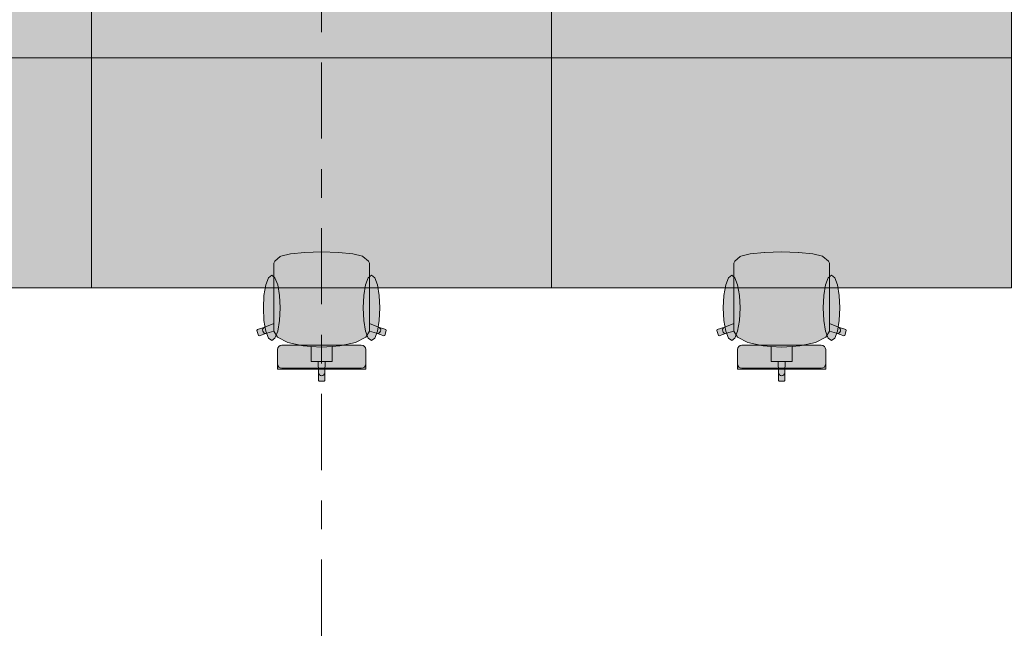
# Model space of a CAD drawing. Header units: metres. Extents: x -3.6 to 84.5, y -11 to 16.8.
# Tile 173 of 256: x 31.9 to 35.3, y 0.9 to 3.1. Entities that reach past the tile are written whole.
import ezdxf

# ---------------------------------------------------------------- set-up
doc = ezdxf.new("R2010")
doc.units = ezdxf.units.M
doc.header["$MEASUREMENT"] = 0
doc.linetypes.add('Strichlinie doppelt', pattern=[0.546806, 0.264583, -0.105833, 0.070556, -0.105833])
doc.layers.add('451 - Universal.Achsen Raster', color=7, linetype='Continuous')
doc.layers.add('701 - Einrichtung.Möbel', color=7, linetype='Continuous')

msp = doc.modelspace()

# ---------------------------------------------------------------- hatches: boundary and pattern name
at = {"layer": '701 - Einrichtung.Möbel', "linetype": 'Continuous', "lineweight": 0, "true_color": 0x3a3a3a}
for points in [[(30.53, 2.95), (32.13, 2.95), (32.13, 3.75), (30.53, 3.75)], [(32.13, 2.95), (33.73, 2.95), (33.73, 3.75), (32.13, 3.75)], [(33.73, 2.95), (35.33, 2.95), (35.33, 3.75), (33.73, 3.75)], [(30.53, 2.95), (30.53, 2.15), (32.13, 2.15), (32.13, 2.95)], [(32.13, 2.95), (32.13, 2.15), (33.73, 2.15), (33.73, 2.95)], [(33.73, 2.95), (33.73, 2.15), (35.33, 2.15), (35.33, 2.95)], [(32.7636, 2.1849), (32.7636, 2.0254), (32.7321, 2.0134), (32.7064, 2.0047), (32.705, 2.0018), (32.7104, 1.9845), (32.7132, 1.983), (32.7389, 1.9917), (32.7637, 1.9991), (32.7763, 1.9778), (32.8123, 1.9597), (32.8663, 1.9476), (32.8935, 1.9458), (32.8935, 1.9163), (32.8935, 1.8934), (32.9177, 1.8934), (32.919, 1.8554), (32.919, 1.8273), (32.9212, 1.825), (32.93, 1.825), (32.93, 2.275), (32.8719, 2.2731), (32.8711, 2.273), (32.8212, 2.2676), (32.7879, 2.2594), (32.7863, 2.2587), (32.7669, 2.2426), (32.7636, 2.236), (32.7636, 2.2124)], [(33.0964, 2.1849), (33.0964, 2.2124), (33.0964, 2.236), (33.0931, 2.2426), (33.0737, 2.2587), (33.0721, 2.2594), (33.0388, 2.2676), (32.9889, 2.273), (32.9881, 2.2731), (32.93, 2.275), (32.93, 1.825), (32.9388, 1.825), (32.941, 1.8273), (32.941, 1.8554), (32.9423, 1.8934), (32.9665, 1.8934), (32.9665, 1.9163), (32.9665, 1.9458), (32.9937, 1.9476), (33.0477, 1.9597), (33.0837, 1.9778), (33.0963, 1.9991), (33.1211, 1.9917), (33.1468, 1.983), (33.1496, 1.9845), (33.155, 2.0018), (33.1536, 2.0047), (33.1279, 2.0134), (33.0964, 2.0254)], [(34.3636, 2.1849), (34.3636, 2.0254), (34.3321, 2.0134), (34.3064, 2.0047), (34.305, 2.0018), (34.3104, 1.9845), (34.3132, 1.983), (34.3389, 1.9917), (34.3637, 1.9991), (34.3763, 1.9778), (34.4123, 1.9597), (34.4663, 1.9476), (34.4935, 1.9458), (34.4935, 1.9163), (34.4935, 1.8934), (34.5177, 1.8934), (34.519, 1.8554), (34.519, 1.8273), (34.5212, 1.825), (34.53, 1.825), (34.53, 2.275), (34.4719, 2.2731), (34.4711, 2.273), (34.4212, 2.2676), (34.3879, 2.2594), (34.3863, 2.2587), (34.3669, 2.2426), (34.3636, 2.236), (34.3636, 2.2124)], [(34.6964, 2.1849), (34.6964, 2.2124), (34.6964, 2.236), (34.6931, 2.2426), (34.6737, 2.2587), (34.6721, 2.2594), (34.6388, 2.2676), (34.5889, 2.273), (34.5881, 2.2731), (34.53, 2.275), (34.53, 1.825), (34.5388, 1.825), (34.541, 1.8273), (34.541, 1.8554), (34.5423, 1.8934), (34.5665, 1.8934), (34.5665, 1.9163), (34.5665, 1.9458), (34.5937, 1.9476), (34.6477, 1.9597), (34.6837, 1.9778), (34.6963, 1.9991), (34.7211, 1.9917), (34.7468, 1.983), (34.7496, 1.9845), (34.755, 2.0018), (34.7536, 2.0047), (34.7279, 2.0134), (34.6964, 2.0254)], [(32.7273, 2.0798), (32.7295, 2.0363), (32.7359, 1.9994), (32.7453, 1.9748), (32.7565, 1.9661), (32.7677, 1.9748), (32.7772, 1.9994), (32.7835, 2.0363), (32.7857, 2.0798), (32.7835, 2.1233), (32.7772, 2.1601), (32.7677, 2.1848), (32.7565, 2.1934), (32.7453, 2.1848), (32.7359, 2.1601), (32.7295, 2.1233)], [(33.1327, 2.0798), (33.1305, 2.1233), (33.1241, 2.1601), (33.1147, 2.1848), (33.1035, 2.1934), (33.0923, 2.1848), (33.0828, 2.1601), (33.0765, 2.1233), (33.0743, 2.0798), (33.0765, 2.0363), (33.0828, 1.9994), (33.0923, 1.9748), (33.1035, 1.9661), (33.1147, 1.9748), (33.1241, 1.9994), (33.1305, 2.0363)], [(34.3273, 2.0798), (34.3295, 2.0363), (34.3359, 1.9994), (34.3453, 1.9748), (34.3565, 1.9661), (34.3677, 1.9748), (34.3772, 1.9994), (34.3835, 2.0363), (34.3857, 2.0798), (34.3835, 2.1233), (34.3772, 2.1601), (34.3677, 2.1848), (34.3565, 2.1934), (34.3453, 2.1848), (34.3359, 2.1601), (34.3295, 2.1233)], [(34.7327, 2.0798), (34.7305, 2.1233), (34.7241, 2.1601), (34.7147, 2.1848), (34.7035, 2.1934), (34.6923, 2.1848), (34.6828, 2.1601), (34.6765, 2.1233), (34.6743, 2.0798), (34.6765, 2.0363), (34.6828, 1.9994), (34.6923, 1.9748), (34.7035, 1.9661), (34.7147, 1.9748), (34.7241, 1.9994), (34.7305, 2.0363)], [(32.792, 1.9501), (32.7861, 1.949), (32.7811, 1.9457), (32.7778, 1.9407), (32.7766, 1.9349), (32.7766, 1.9315), (32.7766, 1.9233), (32.7766, 1.8987), (32.7766, 1.8886), (32.7766, 1.8851), (32.7766, 1.8773), (32.7766, 1.8739), (32.7766, 1.8665), (32.93, 1.8665), (32.93, 1.9501)], [(33.068, 1.9501), (32.93, 1.9501), (32.93, 1.8665), (33.0834, 1.8665), (33.0834, 1.8739), (33.0834, 1.8773), (33.0834, 1.8851), (33.0834, 1.8886), (33.0834, 1.8987), (33.0834, 1.9233), (33.0834, 1.9315), (33.0834, 1.9349), (33.0822, 1.9407), (33.0789, 1.9457), (33.0739, 1.949)], [(34.392, 1.9501), (34.3861, 1.949), (34.3811, 1.9457), (34.3778, 1.9407), (34.3766, 1.9349), (34.3766, 1.9315), (34.3766, 1.9233), (34.3766, 1.8987), (34.3766, 1.8886), (34.3766, 1.8851), (34.3766, 1.8773), (34.3766, 1.8739), (34.3766, 1.8665), (34.53, 1.8665), (34.53, 1.9501)], [(34.668, 1.9501), (34.53, 1.9501), (34.53, 1.8665), (34.6834, 1.8665), (34.6834, 1.8739), (34.6834, 1.8773), (34.6834, 1.8851), (34.6834, 1.8886), (34.6834, 1.8987), (34.6834, 1.9233), (34.6834, 1.9315), (34.6834, 1.9349), (34.6822, 1.9407), (34.6789, 1.9457), (34.6739, 1.949)]]:
    msp.add_hatch(color=250, dxfattribs=at).paths.add_polyline_path(points)

# ---------------------------------------------------------------- linework, layer by layer
at = {"layer": '451 - Universal.Achsen Raster', "color": 160, "linetype": 'Strichlinie doppelt', "lineweight": 9, "true_color": 0x3232ff}
msp.add_line((32.93, -10.585), (32.93, 16.355), dxfattribs=at)
at = {"layer": '701 - Einrichtung.Möbel', "color": 7, "linetype": 'Continuous', "lineweight": 5, "true_color": 0xebebeb}
for p, q in [((32.8212, 2.2676), (32.7879, 2.2594)), ((32.8711, 2.273), (32.8212, 2.2676)), ((32.8719, 2.2731), (32.8711, 2.273)), ((32.93, 2.275), (32.8719, 2.2731)), ((32.93, 2.275), (32.9881, 2.2731)), ((32.9881, 2.2731), (32.9889, 2.273)), ((32.9889, 2.273), (33.0388, 2.2676)), ((33.0388, 2.2676), (33.0721, 2.2594)), ((34.4212, 2.2676), (34.3879, 2.2594)), ((34.4711, 2.273), (34.4212, 2.2676)), ((34.4719, 2.2731), (34.4711, 2.273)), ((34.53, 2.275), (34.4719, 2.2731)), ((34.53, 2.275), (34.5881, 2.2731)), ((34.5881, 2.2731), (34.5889, 2.273)), ((34.5889, 2.273), (34.6388, 2.2676)), ((34.6388, 2.2676), (34.6721, 2.2594)), ((32.7669, 2.2426), (32.7636, 2.236)), ((32.7636, 2.236), (32.7636, 2.2124)), ((32.7863, 2.2587), (32.7669, 2.2426)), ((32.7879, 2.2594), (32.7863, 2.2587)), ((33.0721, 2.2594), (33.0737, 2.2587)), ((33.0737, 2.2587), (33.0931, 2.2426)), ((33.0931, 2.2426), (33.0964, 2.236)), ((33.0964, 2.236), (33.0964, 2.2124)), ((34.3669, 2.2426), (34.3636, 2.236)), ((34.3636, 2.236), (34.3636, 2.2124)), ((34.3863, 2.2587), (34.3669, 2.2426)), ((34.3879, 2.2594), (34.3863, 2.2587)), ((34.6721, 2.2594), (34.6737, 2.2587)), ((34.6737, 2.2587), (34.6931, 2.2426)), ((34.6931, 2.2426), (34.6964, 2.236)), ((34.6964, 2.236), (34.6964, 2.2124)), ((32.7636, 2.2124), (32.7636, 2.1849)), ((33.0964, 2.2124), (33.0964, 2.1849)), ((34.3636, 2.2124), (34.3636, 2.1849)), ((34.6964, 2.2124), (34.6964, 2.1849)), ((32.7636, 2.1849), (32.7636, 2.0254)), ((33.0964, 2.1849), (33.0964, 2.0254)), ((34.3636, 2.1849), (34.3636, 2.0254)), ((34.6964, 2.1849), (34.6964, 2.0254)), ((32.7636, 2.0254), (32.7321, 2.0134)), ((32.7636, 1.9992), (32.7636, 2.0254)), ((33.0964, 1.9992), (33.0964, 2.0254)), ((33.0964, 2.0254), (33.1279, 2.0134)), ((34.3636, 2.0254), (34.3321, 2.0134)), ((34.3636, 1.9992), (34.3636, 2.0254)), ((34.6964, 1.9992), (34.6964, 2.0254)), ((34.6964, 2.0254), (34.7279, 2.0134)), ((32.7064, 2.0047), (32.705, 2.0018)), ((32.705, 2.0018), (32.7104, 1.9845)), ((32.7321, 2.0134), (32.7064, 2.0047)), ((32.7132, 1.983), (32.7389, 1.9917)), ((32.7257, 2.0077), (32.7246, 2.0035)), ((32.7246, 2.0035), (32.7251, 1.999)), ((32.7251, 1.999), (32.7272, 1.9951)), ((32.7284, 2.0112), (32.7257, 2.0077)), ((32.7272, 1.9951), (32.7305, 1.9924)), ((32.7321, 2.0134), (32.7284, 2.0112)), ((32.7305, 1.9924), (32.7346, 1.9912)), ((32.7346, 1.9912), (32.7389, 1.9917)), ((32.7389, 1.9917), (32.7637, 1.9991)), ((32.7636, 1.9992), (32.7637, 1.9991)), ((32.7637, 1.9991), (32.7763, 1.9778)), ((33.0963, 1.9991), (33.0837, 1.9778)), ((33.0964, 1.9992), (33.0963, 1.9991)), ((33.1211, 1.9917), (33.0963, 1.9991)), ((33.1254, 1.9912), (33.1211, 1.9917)), ((33.1468, 1.983), (33.1211, 1.9917)), ((33.1295, 1.9924), (33.1254, 1.9912)), ((33.1279, 2.0134), (33.1316, 2.0112)), ((33.1279, 2.0134), (33.1536, 2.0047)), ((33.1328, 1.9951), (33.1295, 1.9924)), ((33.1316, 2.0112), (33.1343, 2.0077)), ((33.1349, 1.999), (33.1328, 1.9951)), ((33.1343, 2.0077), (33.1354, 2.0035)), ((33.1354, 2.0035), (33.1349, 1.999)), ((33.155, 2.0018), (33.1496, 1.9845)), ((33.1536, 2.0047), (33.155, 2.0018)), ((34.3064, 2.0047), (34.305, 2.0018)), ((34.305, 2.0018), (34.3104, 1.9845)), ((34.3321, 2.0134), (34.3064, 2.0047)), ((34.3132, 1.983), (34.3389, 1.9917)), ((34.3257, 2.0077), (34.3246, 2.0035)), ((34.3246, 2.0035), (34.3251, 1.999)), ((34.3251, 1.999), (34.3272, 1.9951)), ((34.3284, 2.0112), (34.3257, 2.0077)), ((34.3272, 1.9951), (34.3305, 1.9924)), ((34.3321, 2.0134), (34.3284, 2.0112)), ((34.3305, 1.9924), (34.3346, 1.9912)), ((34.3346, 1.9912), (34.3389, 1.9917)), ((34.3389, 1.9917), (34.3637, 1.9991)), ((34.3636, 1.9992), (34.3637, 1.9991)), ((34.3637, 1.9991), (34.3763, 1.9778)), ((34.6963, 1.9991), (34.6837, 1.9778)), ((34.6964, 1.9992), (34.6963, 1.9991)), ((34.7211, 1.9917), (34.6963, 1.9991)), ((34.7254, 1.9912), (34.7211, 1.9917)), ((34.7468, 1.983), (34.7211, 1.9917)), ((34.7295, 1.9924), (34.7254, 1.9912)), ((34.7279, 2.0134), (34.7316, 2.0112)), ((34.7279, 2.0134), (34.7536, 2.0047)), ((34.7328, 1.9951), (34.7295, 1.9924)), ((34.7316, 2.0112), (34.7343, 2.0077)), ((34.7349, 1.999), (34.7328, 1.9951)), ((34.7343, 2.0077), (34.7354, 2.0035)), ((34.7354, 2.0035), (34.7349, 1.999)), ((34.755, 2.0018), (34.7496, 1.9845)), ((34.7536, 2.0047), (34.755, 2.0018)), ((32.7104, 1.9845), (32.7132, 1.983)), ((32.7763, 1.9778), (32.8123, 1.9597)), ((32.8123, 1.9597), (32.8663, 1.9476)), ((33.0477, 1.9597), (32.9937, 1.9476)), ((33.0837, 1.9778), (33.0477, 1.9597)), ((33.1496, 1.9845), (33.1468, 1.983)), ((34.3104, 1.9845), (34.3132, 1.983)), ((34.3763, 1.9778), (34.4123, 1.9597)), ((34.4123, 1.9597), (34.4663, 1.9476)), ((34.6477, 1.9597), (34.5937, 1.9476)), ((34.6837, 1.9778), (34.6477, 1.9597)), ((34.7496, 1.9845), (34.7468, 1.983)), ((32.7778, 1.9407), (32.7766, 1.9349)), ((32.7766, 1.9349), (32.7766, 1.9315)), ((32.7766, 1.9315), (32.7766, 1.9233)), ((32.7766, 1.9233), (32.7766, 1.8987)), ((32.7811, 1.9457), (32.7778, 1.9407)), ((32.7861, 1.949), (32.7811, 1.9457)), ((32.792, 1.9501), (32.7861, 1.949)), ((32.93, 1.9501), (32.792, 1.9501)), ((32.8663, 1.9476), (32.8935, 1.9458)), ((32.8935, 1.9458), (32.93, 1.9433)), ((32.8935, 1.9458), (32.8935, 1.9163)), ((32.93, 1.9501), (33.068, 1.9501)), ((32.9665, 1.9458), (32.93, 1.9433)), ((32.9937, 1.9476), (32.9665, 1.9458)), ((32.9665, 1.9458), (32.9665, 1.9163)), ((33.068, 1.9501), (33.0739, 1.949)), ((33.0739, 1.949), (33.0789, 1.9457)), ((33.0789, 1.9457), (33.0822, 1.9407)), ((33.0822, 1.9407), (33.0834, 1.9349)), ((33.0834, 1.9349), (33.0834, 1.9315)), ((33.0834, 1.9315), (33.0834, 1.9233)), ((33.0834, 1.9233), (33.0834, 1.8987)), ((34.3778, 1.9407), (34.3766, 1.9349)), ((34.3766, 1.9349), (34.3766, 1.9315)), ((34.3766, 1.9315), (34.3766, 1.9233)), ((34.3766, 1.9233), (34.3766, 1.8987)), ((34.3811, 1.9457), (34.3778, 1.9407)), ((34.3861, 1.949), (34.3811, 1.9457)), ((34.392, 1.9501), (34.3861, 1.949)), ((34.53, 1.9501), (34.392, 1.9501)), ((34.4663, 1.9476), (34.4935, 1.9458)), ((34.4935, 1.9458), (34.53, 1.9433)), ((34.4935, 1.9458), (34.4935, 1.9163)), ((34.53, 1.9501), (34.668, 1.9501)), ((34.5665, 1.9458), (34.53, 1.9433)), ((34.5937, 1.9476), (34.5665, 1.9458)), ((34.5665, 1.9458), (34.5665, 1.9163)), ((34.668, 1.9501), (34.6739, 1.949)), ((34.6739, 1.949), (34.6789, 1.9457)), ((34.6789, 1.9457), (34.6822, 1.9407)), ((34.6822, 1.9407), (34.6834, 1.9349)), ((34.6834, 1.9349), (34.6834, 1.9315)), ((34.6834, 1.9315), (34.6834, 1.9233)), ((34.6834, 1.9233), (34.6834, 1.8987)), ((32.7766, 1.8987), (32.7766, 1.8886)), ((32.7766, 1.8886), (32.7766, 1.8851)), ((32.7778, 1.8793), (32.7766, 1.8851)), ((32.7766, 1.8851), (32.7766, 1.8773)), ((32.8935, 1.9163), (32.8935, 1.8934)), ((32.8935, 1.8934), (32.9177, 1.8934)), ((32.9177, 1.8934), (32.93, 1.8934)), ((32.9177, 1.8934), (32.919, 1.8554)), ((32.9423, 1.8934), (32.93, 1.8934)), ((32.9423, 1.8934), (32.941, 1.8554)), ((32.9665, 1.8934), (32.9423, 1.8934)), ((32.9665, 1.9163), (32.9665, 1.8934)), ((33.0822, 1.8793), (33.0834, 1.8851)), ((33.0834, 1.8987), (33.0834, 1.8886)), ((33.0834, 1.8886), (33.0834, 1.8851)), ((33.0834, 1.8851), (33.0834, 1.8773)), ((34.3766, 1.8987), (34.3766, 1.8886)), ((34.3766, 1.8886), (34.3766, 1.8851)), ((34.3778, 1.8793), (34.3766, 1.8851)), ((34.3766, 1.8851), (34.3766, 1.8773)), ((34.4935, 1.9163), (34.4935, 1.8934)), ((34.4935, 1.8934), (34.5177, 1.8934)), ((34.5177, 1.8934), (34.53, 1.8934)), ((34.5177, 1.8934), (34.519, 1.8554)), ((34.5423, 1.8934), (34.53, 1.8934)), ((34.5423, 1.8934), (34.541, 1.8554)), ((34.5665, 1.8934), (34.5423, 1.8934)), ((34.5665, 1.9163), (34.5665, 1.8934)), ((34.6822, 1.8793), (34.6834, 1.8851)), ((34.6834, 1.8987), (34.6834, 1.8886)), ((34.6834, 1.8886), (34.6834, 1.8851)), ((34.6834, 1.8851), (34.6834, 1.8773)), ((32.7766, 1.8773), (32.7766, 1.8739)), ((32.7766, 1.8739), (32.7766, 1.8665)), ((32.7766, 1.8665), (32.93, 1.8665)), ((32.7811, 1.8744), (32.7778, 1.8793)), ((32.7861, 1.8711), (32.7811, 1.8744)), ((32.792, 1.8699), (32.7861, 1.8711)), ((32.93, 1.8699), (32.792, 1.8699)), ((32.919, 1.8554), (32.9199, 1.851)), ((32.919, 1.8554), (32.919, 1.8273)), ((32.9199, 1.851), (32.9223, 1.8473)), ((32.93, 1.8699), (33.068, 1.8699)), ((33.0834, 1.8665), (32.93, 1.8665)), ((32.9401, 1.851), (32.9377, 1.8473)), ((32.941, 1.8554), (32.9401, 1.851)), ((32.941, 1.8554), (32.941, 1.8273)), ((33.068, 1.8699), (33.0739, 1.8711)), ((33.0739, 1.8711), (33.0789, 1.8744)), ((33.0789, 1.8744), (33.0822, 1.8793)), ((33.0834, 1.8773), (33.0834, 1.8739)), ((33.0834, 1.8739), (33.0834, 1.8665)), ((34.3766, 1.8773), (34.3766, 1.8739)), ((34.3766, 1.8739), (34.3766, 1.8665)), ((34.3766, 1.8665), (34.53, 1.8665)), ((34.3811, 1.8744), (34.3778, 1.8793)), ((34.3861, 1.8711), (34.3811, 1.8744)), ((34.392, 1.8699), (34.3861, 1.8711)), ((34.53, 1.8699), (34.392, 1.8699)), ((34.519, 1.8554), (34.5199, 1.851)), ((34.519, 1.8554), (34.519, 1.8273)), ((34.5199, 1.851), (34.5223, 1.8473)), ((34.53, 1.8699), (34.668, 1.8699)), ((34.6834, 1.8665), (34.53, 1.8665)), ((34.5401, 1.851), (34.5377, 1.8473)), ((34.541, 1.8554), (34.5401, 1.851)), ((34.541, 1.8554), (34.541, 1.8273)), ((34.668, 1.8699), (34.6739, 1.8711)), ((34.6739, 1.8711), (34.6789, 1.8744)), ((34.6789, 1.8744), (34.6822, 1.8793)), ((34.6834, 1.8773), (34.6834, 1.8739)), ((34.6834, 1.8739), (34.6834, 1.8665)), ((32.919, 1.8273), (32.9212, 1.825)), ((32.9212, 1.825), (32.93, 1.825)), ((32.9223, 1.8473), (32.9258, 1.8449)), ((32.9258, 1.8449), (32.93, 1.844)), ((32.9342, 1.8449), (32.93, 1.844)), ((32.9388, 1.825), (32.93, 1.825)), ((32.9377, 1.8473), (32.9342, 1.8449)), ((32.941, 1.8273), (32.9388, 1.825)), ((34.519, 1.8273), (34.5212, 1.825)), ((34.5212, 1.825), (34.53, 1.825)), ((34.5223, 1.8473), (34.5258, 1.8449)), ((34.5258, 1.8449), (34.53, 1.844)), ((34.5342, 1.8449), (34.53, 1.844)), ((34.5388, 1.825), (34.53, 1.825)), ((34.5377, 1.8473), (34.5342, 1.8449)), ((34.541, 1.8273), (34.5388, 1.825))]:
    msp.add_line(p, q, dxfattribs=at)
at = {"layer": '701 - Einrichtung.Möbel', "color": 7, "linetype": 'Continuous', "lineweight": 5, "true_color": 0xebebeb, "flags": 128}
for points in [[(30.53, 2.95), (32.13, 2.95), (32.13, 3.75), (30.53, 3.75)], [(32.13, 2.95), (33.73, 2.95), (33.73, 3.75), (32.13, 3.75)], [(33.73, 2.95), (35.33, 2.95), (35.33, 3.75), (33.73, 3.75)], [(30.53, 2.95), (32.13, 2.95), (32.13, 2.15), (30.53, 2.15)], [(32.13, 2.95), (33.73, 2.95), (33.73, 2.15), (32.13, 2.15)], [(33.73, 2.95), (35.33, 2.95), (35.33, 2.15), (33.73, 2.15)], [(32.7273, 2.0798), (32.7295, 2.0363), (32.7359, 1.9994), (32.7453, 1.9748), (32.7565, 1.9661), (32.7677, 1.9748), (32.7772, 1.9994), (32.7835, 2.0363), (32.7857, 2.0798), (32.7835, 2.1233), (32.7772, 2.1601), (32.7677, 2.1848), (32.7565, 2.1934), (32.7453, 2.1848), (32.7359, 2.1601), (32.7295, 2.1233)], [(33.1327, 2.0798), (33.1305, 2.0363), (33.1241, 1.9994), (33.1147, 1.9748), (33.1035, 1.9661), (33.0923, 1.9748), (33.0828, 1.9994), (33.0765, 2.0363), (33.0743, 2.0798), (33.0765, 2.1233), (33.0828, 2.1601), (33.0923, 2.1848), (33.1035, 2.1934), (33.1147, 2.1848), (33.1241, 2.1601), (33.1305, 2.1233)], [(34.3273, 2.0798), (34.3295, 2.0363), (34.3359, 1.9994), (34.3453, 1.9748), (34.3565, 1.9661), (34.3677, 1.9748), (34.3772, 1.9994), (34.3835, 2.0363), (34.3857, 2.0798), (34.3835, 2.1233), (34.3772, 2.1601), (34.3677, 2.1848), (34.3565, 2.1934), (34.3453, 2.1848), (34.3359, 2.1601), (34.3295, 2.1233)], [(34.7327, 2.0798), (34.7305, 2.0363), (34.7241, 1.9994), (34.7147, 1.9748), (34.7035, 1.9661), (34.6923, 1.9748), (34.6828, 1.9994), (34.6765, 2.0363), (34.6743, 2.0798), (34.6765, 2.1233), (34.6828, 2.1601), (34.6923, 2.1848), (34.7035, 2.1934), (34.7147, 2.1848), (34.7241, 2.1601), (34.7305, 2.1233)]]:
    msp.add_lwpolyline(points, close=True, dxfattribs=at)

doc.saveas('drawing.dxf')
